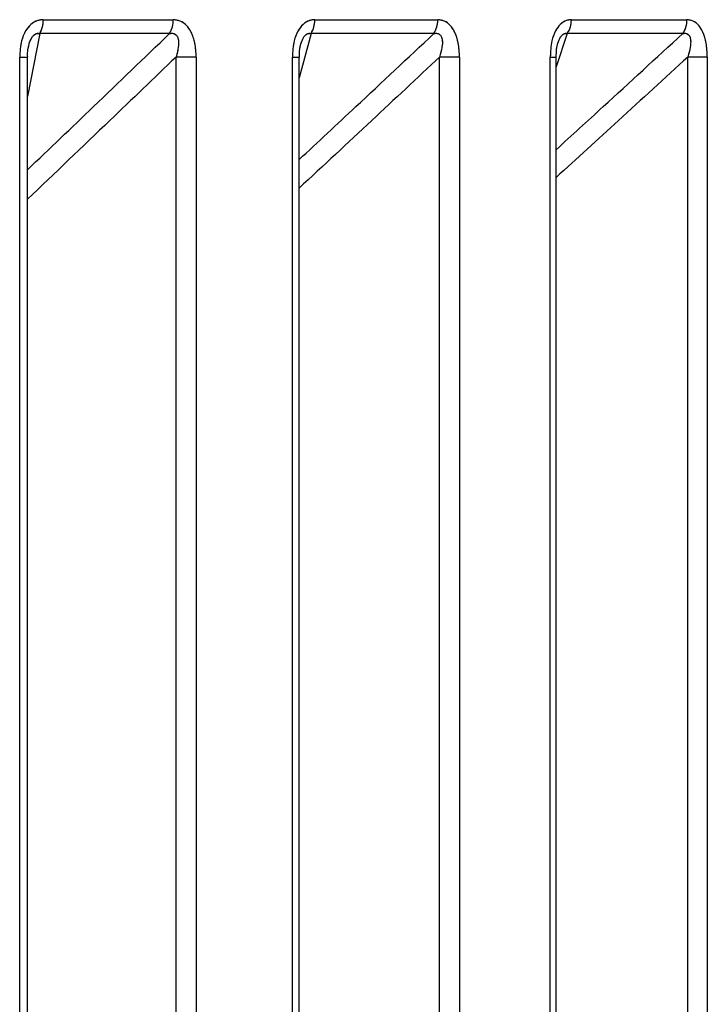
# Model space of a CAD drawing. Header units: inches. Extents: x 0.1 to 16.9, y 0.1 to 10.9.
# Tile 132 of 235: x 6.55008 to 6.55123, y 2.44627 to 2.44792. Entities that reach past the tile are written whole.
import ezdxf

# ---------------------------------------------------------------- set-up
doc = ezdxf.new("R2010")
doc.units = ezdxf.units.IN
doc.header["$MEASUREMENT"] = 0
doc.linetypes.add('PHANTOM', pattern=[0.49999999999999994, 0.25, -0.05, 0.05, -0.05, 0.05, -0.05])

msp = doc.modelspace()

# ---------------------------------------------------------------- linework, layer by layer
at = {"color": 7, "linetype": 'Continuous', "lineweight": 25}
for p, q in [((6.550117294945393, 2.447921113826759), (6.55033459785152, 2.447921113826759)), ((6.550571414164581, 2.447921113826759), (6.550777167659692, 2.447921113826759)), ((6.5510005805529, 2.447921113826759), (6.551193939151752, 2.447921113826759)), ((6.550111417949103, 2.447897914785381), (6.550090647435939, 2.447792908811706)), ((6.550328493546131, 2.447897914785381), (6.550111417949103, 2.447897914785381)), ((6.550565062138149, 2.447897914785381), (6.550545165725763, 2.447823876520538)), ((6.550770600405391, 2.447897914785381), (6.550565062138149, 2.447897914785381)), ((6.550993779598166, 2.447897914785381), (6.55097497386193, 2.447842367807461)), ((6.551186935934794, 2.447897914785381), (6.550993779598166, 2.447897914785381)), ((6.550077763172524, 2.443469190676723), (6.550077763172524, 2.447858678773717)), ((6.550077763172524, 2.447858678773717), (6.550090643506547, 2.447858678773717)), ((6.550090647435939, 2.443469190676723), (6.550090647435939, 2.447858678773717)), ((6.55037302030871, 2.447858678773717), (6.550339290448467, 2.447858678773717)), ((6.550339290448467, 2.443469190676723), (6.550339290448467, 2.447858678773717)), ((6.55037302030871, 2.447858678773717), (6.55037302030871, 2.443469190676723)), ((6.55053391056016, 2.443469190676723), (6.55053391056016, 2.447858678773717)), ((6.55053391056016, 2.447858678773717), (6.550545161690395, 2.447858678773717)), ((6.550545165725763, 2.443469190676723), (6.550545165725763, 2.447858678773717)), ((6.550813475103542, 2.447858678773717), (6.550780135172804, 2.447858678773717)), ((6.550780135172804, 2.443469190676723), (6.550780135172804, 2.447858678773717)), ((6.550813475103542, 2.447858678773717), (6.550813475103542, 2.443469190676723)), ((6.550965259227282, 2.443469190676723), (6.550965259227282, 2.447858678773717)), ((6.550965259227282, 2.447858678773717), (6.550974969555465, 2.447858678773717)), ((6.55097497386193, 2.443469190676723), (6.55097497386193, 2.447858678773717)), ((6.550975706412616, 2.447844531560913), (6.550974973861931, 2.447843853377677)), ((6.551227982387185, 2.447858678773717), (6.551195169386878, 2.447858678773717)), ((6.551195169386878, 2.443469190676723), (6.551195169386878, 2.447858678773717)), ((6.551227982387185, 2.447858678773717), (6.551227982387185, 2.443469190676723))]:
    msp.add_line(p, q, dxfattribs=at)
at = {"color": 7, "linetype": 'PHANTOM', "lineweight": 18}
for p, q in [((6.550117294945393, 2.447921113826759), (6.55033459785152, 2.447921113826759)), ((6.550117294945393, 2.447921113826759), (6.55033459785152, 2.447921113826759)), ((6.550117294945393, 2.447921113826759), (6.55033459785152, 2.447921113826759)), ((6.550571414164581, 2.447921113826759), (6.550777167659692, 2.447921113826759)), ((6.550571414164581, 2.447921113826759), (6.550777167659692, 2.447921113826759)), ((6.550571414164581, 2.447921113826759), (6.550777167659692, 2.447921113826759)), ((6.5510005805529, 2.447921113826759), (6.551193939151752, 2.447921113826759)), ((6.5510005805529, 2.447921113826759), (6.551193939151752, 2.447921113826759)), ((6.5510005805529, 2.447921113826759), (6.551193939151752, 2.447921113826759)), ((6.550111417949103, 2.447897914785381), (6.550090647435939, 2.447792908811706)), ((6.550111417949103, 2.447897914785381), (6.550090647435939, 2.447792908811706)), ((6.550111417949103, 2.447897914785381), (6.550090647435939, 2.447792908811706)), ((6.550328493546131, 2.447897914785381), (6.550111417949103, 2.447897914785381)), ((6.550328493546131, 2.447897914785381), (6.550111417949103, 2.447897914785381)), ((6.550328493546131, 2.447897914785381), (6.550111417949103, 2.447897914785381)), ((6.550565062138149, 2.447897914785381), (6.550545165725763, 2.447823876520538)), ((6.550565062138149, 2.447897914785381), (6.550545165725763, 2.447823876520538)), ((6.550565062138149, 2.447897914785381), (6.550545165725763, 2.447823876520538)), ((6.550770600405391, 2.447897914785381), (6.550565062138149, 2.447897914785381)), ((6.550770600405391, 2.447897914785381), (6.550565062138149, 2.447897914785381)), ((6.550770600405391, 2.447897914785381), (6.550565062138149, 2.447897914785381)), ((6.550993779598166, 2.447897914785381), (6.550974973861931, 2.447842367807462)), ((6.550993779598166, 2.447897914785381), (6.550974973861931, 2.447842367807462)), ((6.550993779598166, 2.447897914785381), (6.550974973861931, 2.447842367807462)), ((6.551186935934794, 2.447897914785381), (6.550993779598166, 2.447897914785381)), ((6.551186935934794, 2.447897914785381), (6.550993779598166, 2.447897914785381)), ((6.551186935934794, 2.447897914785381), (6.550993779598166, 2.447897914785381)), ((6.550077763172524, 2.443469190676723), (6.550077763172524, 2.447858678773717)), ((6.550077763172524, 2.447858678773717), (6.550090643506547, 2.447858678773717)), ((6.550077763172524, 2.443469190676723), (6.550077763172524, 2.447858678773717)), ((6.550077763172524, 2.447858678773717), (6.550090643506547, 2.447858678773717)), ((6.550077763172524, 2.443469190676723), (6.550077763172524, 2.447858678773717)), ((6.550077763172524, 2.447858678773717), (6.550090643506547, 2.447858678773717)), ((6.550090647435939, 2.443469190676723), (6.550090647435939, 2.447858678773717)), ((6.550090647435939, 2.443469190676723), (6.550090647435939, 2.447858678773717)), ((6.550090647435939, 2.443469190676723), (6.550090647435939, 2.447858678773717)), ((6.55037302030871, 2.447858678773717), (6.550339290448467, 2.447858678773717)), ((6.550339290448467, 2.443469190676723), (6.550339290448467, 2.447858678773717)), ((6.55037302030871, 2.447858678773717), (6.550339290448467, 2.447858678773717)), ((6.550339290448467, 2.443469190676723), (6.550339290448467, 2.447858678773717)), ((6.55037302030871, 2.447858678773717), (6.550339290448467, 2.447858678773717)), ((6.550339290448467, 2.443469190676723), (6.550339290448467, 2.447858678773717)), ((6.55037302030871, 2.447858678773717), (6.55037302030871, 2.443469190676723)), ((6.55037302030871, 2.447858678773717), (6.55037302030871, 2.443469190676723)), ((6.55037302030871, 2.447858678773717), (6.55037302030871, 2.443469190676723)), ((6.55053391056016, 2.443469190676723), (6.55053391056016, 2.447858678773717)), ((6.55053391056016, 2.447858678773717), (6.550545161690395, 2.447858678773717)), ((6.55053391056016, 2.443469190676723), (6.55053391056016, 2.447858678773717)), ((6.55053391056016, 2.447858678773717), (6.550545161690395, 2.447858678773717)), ((6.55053391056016, 2.443469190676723), (6.55053391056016, 2.447858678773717)), ((6.55053391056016, 2.447858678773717), (6.550545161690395, 2.447858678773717)), ((6.550545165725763, 2.443469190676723), (6.550545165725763, 2.447858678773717)), ((6.550545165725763, 2.443469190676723), (6.550545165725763, 2.447858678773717)), ((6.550545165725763, 2.443469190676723), (6.550545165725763, 2.447858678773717)), ((6.550813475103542, 2.447858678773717), (6.550780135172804, 2.447858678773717)), ((6.550780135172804, 2.443469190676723), (6.550780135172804, 2.447858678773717)), ((6.550813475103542, 2.447858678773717), (6.550780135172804, 2.447858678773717)), ((6.550780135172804, 2.443469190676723), (6.550780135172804, 2.447858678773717)), ((6.550813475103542, 2.447858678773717), (6.550780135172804, 2.447858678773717)), ((6.550780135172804, 2.443469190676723), (6.550780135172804, 2.447858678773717)), ((6.550813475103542, 2.447858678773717), (6.550813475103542, 2.443469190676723)), ((6.550813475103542, 2.447858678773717), (6.550813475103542, 2.443469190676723)), ((6.550813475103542, 2.447858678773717), (6.550813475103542, 2.443469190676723)), ((6.550965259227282, 2.443469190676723), (6.550965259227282, 2.447858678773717)), ((6.550965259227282, 2.447858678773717), (6.550974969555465, 2.447858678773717)), ((6.550965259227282, 2.443469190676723), (6.550965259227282, 2.447858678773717)), ((6.550965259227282, 2.447858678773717), (6.550974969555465, 2.447858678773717)), ((6.550965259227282, 2.443469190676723), (6.550965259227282, 2.447858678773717)), ((6.550965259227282, 2.447858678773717), (6.550974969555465, 2.447858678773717)), ((6.550974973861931, 2.443469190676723), (6.550974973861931, 2.447858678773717)), ((6.550974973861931, 2.443469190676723), (6.550974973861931, 2.447858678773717)), ((6.550974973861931, 2.443469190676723), (6.550974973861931, 2.447858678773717)), ((6.550975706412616, 2.447844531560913), (6.550974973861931, 2.447843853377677)), ((6.550975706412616, 2.447844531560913), (6.550974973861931, 2.447843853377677)), ((6.550975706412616, 2.447844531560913), (6.550974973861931, 2.447843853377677)), ((6.551227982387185, 2.447858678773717), (6.551195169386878, 2.447858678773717)), ((6.551195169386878, 2.443469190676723), (6.551195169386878, 2.447858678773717)), ((6.551227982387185, 2.447858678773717), (6.551195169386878, 2.447858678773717)), ((6.551195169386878, 2.443469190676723), (6.551195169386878, 2.447858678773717)), ((6.551227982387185, 2.447858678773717), (6.551195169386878, 2.447858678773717)), ((6.551195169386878, 2.443469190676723), (6.551195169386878, 2.447858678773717)), ((6.551227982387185, 2.447858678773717), (6.551227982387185, 2.443469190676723)), ((6.551227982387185, 2.447858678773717), (6.551227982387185, 2.443469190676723)), ((6.551227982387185, 2.447858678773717), (6.551227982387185, 2.443469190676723))]:
    msp.add_line(p, q, dxfattribs=at)
at = {"color": 7, "linetype": 'Continuous', "lineweight": 25}
for centre, radius, start, end in [((6.550072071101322, 2.447920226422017), 4.523254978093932e-05, 330.4445882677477, 1.12414199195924), ((6.550290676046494, 2.44792026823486), 4.392994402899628e-05, 329.4131992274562, 1.102934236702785), ((6.550528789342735, 2.447920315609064), 4.263229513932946e-05, 328.3019568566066, 1.072829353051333), ((6.550735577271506, 2.44792035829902), 4.159725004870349e-05, 327.3474517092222, 1.040716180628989), ((6.550960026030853, 2.447920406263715), 4.056069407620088e-05, 326.3227436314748, 0.999549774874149), ((6.551154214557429, 2.447920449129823), 3.973015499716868e-05, 325.4458465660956, 0.958619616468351)]:
    msp.add_arc(centre, radius, start, end, dxfattribs=at)
at = {"color": 7, "linetype": 'PHANTOM', "lineweight": 18}
for centre, radius, start, end in [((6.550072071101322, 2.447920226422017), 4.523254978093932e-05, 330.4445882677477, 1.12414199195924), ((6.550072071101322, 2.447920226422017), 4.523254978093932e-05, 330.4445882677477, 1.12414199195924), ((6.550072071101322, 2.447920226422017), 4.523254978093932e-05, 330.4445882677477, 1.12414199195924), ((6.550290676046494, 2.44792026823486), 4.392994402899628e-05, 329.4131992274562, 1.102934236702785), ((6.550290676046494, 2.44792026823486), 4.392994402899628e-05, 329.4131992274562, 1.102934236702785), ((6.550290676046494, 2.44792026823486), 4.392994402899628e-05, 329.4131992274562, 1.102934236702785), ((6.550528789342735, 2.447920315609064), 4.263229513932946e-05, 328.3019568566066, 1.072829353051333), ((6.550528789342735, 2.447920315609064), 4.263229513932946e-05, 328.3019568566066, 1.072829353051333), ((6.550528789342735, 2.447920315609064), 4.263229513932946e-05, 328.3019568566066, 1.072829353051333), ((6.550735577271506, 2.44792035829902), 4.159725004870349e-05, 327.3474517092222, 1.040716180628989), ((6.550735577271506, 2.44792035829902), 4.159725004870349e-05, 327.3474517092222, 1.040716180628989), ((6.550735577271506, 2.44792035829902), 4.159725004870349e-05, 327.3474517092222, 1.040716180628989), ((6.550960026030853, 2.447920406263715), 4.056069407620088e-05, 326.3227436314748, 0.999549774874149), ((6.550960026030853, 2.447920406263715), 4.056069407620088e-05, 326.3227436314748, 0.999549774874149), ((6.550960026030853, 2.447920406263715), 4.056069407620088e-05, 326.3227436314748, 0.999549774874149), ((6.551154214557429, 2.447920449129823), 3.973015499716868e-05, 325.4458465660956, 0.958619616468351), ((6.551154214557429, 2.447920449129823), 3.973015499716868e-05, 325.4458465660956, 0.958619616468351), ((6.551154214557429, 2.447920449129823), 3.973015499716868e-05, 325.4458465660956, 0.958619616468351)]:
    msp.add_arc(centre, radius, start, end, dxfattribs=at)
at = {"color": 7, "linetype": 'Continuous', "lineweight": 25}
for points, knots in [([(6.550117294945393, 2.447921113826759), (6.550114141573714, 2.447920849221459), (6.550106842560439, 2.447920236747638), (6.550096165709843, 2.447914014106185), (6.550086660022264, 2.447902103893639), (6.550079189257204, 2.447883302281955), (6.550078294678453, 2.447867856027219), (6.550077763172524, 2.447858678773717)], [0, 0, 0, 0, 0.1336272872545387, 0.3093030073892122, 0.4842287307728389, 0.6935591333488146, 1, 1, 1, 1]), ([(6.55037302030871, 2.447858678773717), (6.550372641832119, 2.447866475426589), (6.550371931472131, 2.447881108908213), (6.550365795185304, 2.447899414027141), (6.550357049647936, 2.447912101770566), (6.550346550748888, 2.447919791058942), (6.550338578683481, 2.447920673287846), (6.55033459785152, 2.447921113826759)], [0, 0, 0, 0, 0.2611752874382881, 0.4901980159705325, 0.6548011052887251, 0.8276257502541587, 0.9999999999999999, 0.9999999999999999, 0.9999999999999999, 0.9999999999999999]), ([(6.550571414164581, 2.447921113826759), (6.550568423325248, 2.447920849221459), (6.550561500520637, 2.447920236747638), (6.550551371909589, 2.447914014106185), (6.550542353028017, 2.447902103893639), (6.550535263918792, 2.447883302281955), (6.550534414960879, 2.44786785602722), (6.55053391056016, 2.447858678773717)], [0, 0, 0, 0, 0.1336272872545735, 0.3093030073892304, 0.4842287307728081, 0.6935591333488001, 1, 1, 1, 1]), ([(6.550813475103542, 2.447858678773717), (6.550813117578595, 2.447866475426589), (6.550812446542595, 2.447881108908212), (6.550806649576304, 2.447899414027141), (6.550798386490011, 2.447912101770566), (6.55078846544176, 2.447919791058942), (6.550780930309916, 2.447920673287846), (6.550777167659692, 2.447921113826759)], [0, 0, 0, 0, 0.2611752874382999, 0.4901980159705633, 0.654801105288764, 0.8276257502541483, 1, 1, 1, 1]), ([(6.5510005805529, 2.447921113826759), (6.550997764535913, 2.447920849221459), (6.550991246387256, 2.447920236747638), (6.550981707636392, 2.447914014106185), (6.550973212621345, 2.447902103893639), (6.550966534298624, 2.447883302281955), (6.550965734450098, 2.44786785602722), (6.550965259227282, 2.447858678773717)], [0, 0, 0, 0, 0.1336272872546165, 0.3093030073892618, 0.4842287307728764, 0.6935591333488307, 1, 1, 1, 1]), ([(6.551227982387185, 2.447858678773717), (6.551227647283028, 2.447866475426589), (6.551227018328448, 2.447881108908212), (6.55122158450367, 2.447899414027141), (6.551213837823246, 2.447912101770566), (6.551204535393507, 2.447919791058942), (6.5511974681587, 2.447920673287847), (6.551193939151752, 2.447921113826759)], [0, 0, 0, 0, 0.2611752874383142, 0.4901980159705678, 0.6548011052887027, 0.8276257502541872, 1, 1, 1, 1]), ([(6.550090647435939, 2.447669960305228), (6.550127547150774, 2.44770521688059), (6.550206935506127, 2.447781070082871), (6.550286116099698, 2.447857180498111), (6.550328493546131, 2.447897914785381)], [0, 0, 0, 0, 0.4648000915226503, 1, 1, 1, 1]), ([(6.550092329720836, 2.447874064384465), (6.550092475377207, 2.447875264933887), (6.550093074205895, 2.4478802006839), (6.550095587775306, 2.44788698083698), (6.5500989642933, 2.447892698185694), (6.5501017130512, 2.447895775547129), (6.550104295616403, 2.44789754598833), (6.550107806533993, 2.447898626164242), (6.550109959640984, 2.447898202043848), (6.550111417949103, 2.447897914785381)], [0, 0, 0, 0, 0.09814208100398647, 0.4034859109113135, 0.5459827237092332, 0.6223781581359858, 0.747763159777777, 0.8291589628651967, 1, 1, 1, 1]), ([(6.550328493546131, 2.447897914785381), (6.550330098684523, 2.447898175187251), (6.55033253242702, 2.447898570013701), (6.550336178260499, 2.447897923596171), (6.550338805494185, 2.447896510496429), (6.550341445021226, 2.447893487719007), (6.550342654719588, 2.4478903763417), (6.550343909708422, 2.44788403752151), (6.550343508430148, 2.447873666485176), (6.550340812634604, 2.447864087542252), (6.550339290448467, 2.447858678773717)], [0, 0, 0, 0, 0.1013553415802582, 0.1536769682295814, 0.2421980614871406, 0.2966866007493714, 0.4155632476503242, 0.4450262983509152, 0.6866330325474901, 1, 1, 1, 1]), ([(6.550545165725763, 2.447687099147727), (6.550576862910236, 2.447716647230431), (6.550652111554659, 2.447786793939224), (6.5507271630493, 2.44785717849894), (6.550770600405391, 2.447897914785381)], [0, 0, 0, 0, 0.4212326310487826, 1, 1, 1, 1]), ([(6.550547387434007, 2.447878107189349), (6.550548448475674, 2.4478817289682), (6.550550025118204, 2.447887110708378), (6.550553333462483, 2.447892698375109), (6.550555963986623, 2.447895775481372), (6.550558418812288, 2.447897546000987), (6.550561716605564, 2.4478986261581), (6.550563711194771, 2.447898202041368), (6.550565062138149, 2.447897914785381)], [0, 0, 0, 0, 0.3295745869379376, 0.4897275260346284, 0.575588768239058, 0.7165096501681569, 0.8079908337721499, 0.9999999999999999, 0.9999999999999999, 0.9999999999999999, 0.9999999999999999]), ([(6.550770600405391, 2.447897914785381), (6.550772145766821, 2.447898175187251), (6.550774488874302, 2.447898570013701), (6.550777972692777, 2.44789792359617), (6.550780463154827, 2.447896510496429), (6.550782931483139, 2.447893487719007), (6.550784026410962, 2.4478903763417), (6.550785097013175, 2.44788403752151), (6.550784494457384, 2.447873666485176), (6.550781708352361, 2.447864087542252), (6.550780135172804, 2.447858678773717)], [0, 0, 0, 0, 0.1013553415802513, 0.1536769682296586, 0.2421980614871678, 0.2966866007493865, 0.4155632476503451, 0.4450262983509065, 0.6866330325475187, 1, 1, 1, 1]), ([(6.55097497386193, 2.447703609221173), (6.551001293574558, 2.447727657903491), (6.551072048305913, 2.447792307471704), (6.551142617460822, 2.447857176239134), (6.551186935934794, 2.447897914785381)], [0, 0, 0, 0, 0.3719851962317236, 1, 1, 1, 1]), ([(6.55097862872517, 2.447882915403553), (6.550979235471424, 2.447884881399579), (6.550980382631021, 2.447888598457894), (6.550982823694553, 2.447892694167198), (6.550985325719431, 2.447895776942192), (6.550987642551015, 2.447897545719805), (6.550990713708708, 2.447898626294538), (6.550992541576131, 2.447898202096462), (6.550993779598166, 2.447897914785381)], [0, 0, 0, 0, 0.2114834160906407, 0.3998462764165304, 0.5008314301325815, 0.6665746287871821, 0.7741696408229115, 1, 1, 1, 1]), ([(6.551186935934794, 2.447897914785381), (6.551188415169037, 2.447898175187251), (6.551190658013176, 2.447898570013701), (6.551193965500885, 2.447897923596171), (6.55119630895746, 2.447896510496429), (6.551198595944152, 2.447893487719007), (6.551199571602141, 2.4478903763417), (6.551200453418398, 2.447884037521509), (6.551199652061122, 2.447873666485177), (6.551196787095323, 2.447864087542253), (6.551195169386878, 2.447858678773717)], [0, 0, 0, 0, 0.1013553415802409, 0.1536769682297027, 0.242198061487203, 0.2966866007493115, 0.4155632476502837, 0.4450262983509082, 0.6866330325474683, 0.9999999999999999, 0.9999999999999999, 0.9999999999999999, 0.9999999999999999]), ([(6.550545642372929, 2.447858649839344), (6.55054552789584, 2.447863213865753), (6.550545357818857, 2.447869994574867), (6.55054699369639, 2.447876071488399), (6.550547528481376, 2.447878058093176)], [0, 0, 0, 0, 0.6730898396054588, 0.9999999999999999, 0.9999999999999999, 0.9999999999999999, 0.9999999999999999]), ([(6.550975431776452, 2.447858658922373), (6.550975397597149, 2.447863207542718), (6.550975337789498, 2.447871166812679), (6.55097710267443, 2.447879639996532), (6.550978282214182, 2.447882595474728), (6.550978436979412, 2.447882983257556)], [0, 0, 0, 0, 0.5367509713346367, 0.9392179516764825, 1, 1, 1, 1]), ([(6.550091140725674, 2.447858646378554), (6.550090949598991, 2.447863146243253), (6.550090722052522, 2.447868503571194), (6.550091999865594, 2.447873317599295), (6.55009220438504, 2.447874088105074)], [0, 0, 0, 0, 0.8399457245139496, 1, 1, 1, 1]), ([(6.550339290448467, 2.447858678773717), (6.550302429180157, 2.447823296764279), (6.550219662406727, 2.44774385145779), (6.550136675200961, 2.447664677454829), (6.550090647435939, 2.44762076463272)], [0, 0, 0, 0, 0.4453631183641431, 1, 1, 1, 1]), ([(6.550780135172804, 2.447858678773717), (6.550742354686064, 2.447823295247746), (6.550664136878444, 2.447750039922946), (6.55058571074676, 2.447677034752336), (6.550545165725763, 2.447639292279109)], [0, 0, 0, 0, 0.4830164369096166, 1, 1, 1, 1]), ([(6.551195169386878, 2.447858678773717), (6.551156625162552, 2.447823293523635), (6.551083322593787, 2.447755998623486), (6.551009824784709, 2.447688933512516), (6.55097497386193, 2.447657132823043)], [0, 0, 0, 0, 0.5258236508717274, 1, 1, 1, 1])]:
    msp.add_open_spline(points, degree=3, knots=knots, dxfattribs=at)
at = {"color": 7, "linetype": 'PHANTOM', "lineweight": 18}
for points, knots in [([(6.550117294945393, 2.447921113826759), (6.550114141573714, 2.447920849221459), (6.550106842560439, 2.447920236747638), (6.550096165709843, 2.447914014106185), (6.550086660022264, 2.447902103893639), (6.550079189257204, 2.447883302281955), (6.550078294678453, 2.44786785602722), (6.550077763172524, 2.447858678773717)], [0, 0, 0, 0, 0.1336272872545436, 0.30930300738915, 0.4842287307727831, 0.6935591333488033, 1, 1, 1, 1]), ([(6.550117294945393, 2.447921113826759), (6.550114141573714, 2.447920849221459), (6.550106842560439, 2.447920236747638), (6.550096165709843, 2.447914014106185), (6.550086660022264, 2.447902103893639), (6.550079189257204, 2.447883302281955), (6.550078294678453, 2.44786785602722), (6.550077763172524, 2.447858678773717)], [0, 0, 0, 0, 0.1336272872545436, 0.30930300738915, 0.4842287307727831, 0.6935591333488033, 1, 1, 1, 1]), ([(6.550117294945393, 2.447921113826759), (6.550114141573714, 2.447920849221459), (6.550106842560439, 2.447920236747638), (6.550096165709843, 2.447914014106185), (6.550086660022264, 2.447902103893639), (6.550079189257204, 2.447883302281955), (6.550078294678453, 2.44786785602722), (6.550077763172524, 2.447858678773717)], [0, 0, 0, 0, 0.1336272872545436, 0.30930300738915, 0.4842287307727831, 0.6935591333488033, 1, 1, 1, 1]), ([(6.55037302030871, 2.447858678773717), (6.550372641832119, 2.447866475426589), (6.550371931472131, 2.447881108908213), (6.550365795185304, 2.447899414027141), (6.550357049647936, 2.447912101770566), (6.550346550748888, 2.447919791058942), (6.550338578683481, 2.447920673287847), (6.55033459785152, 2.447921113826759)], [0, 0, 0, 0, 0.2611752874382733, 0.4901980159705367, 0.654801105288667, 0.8276257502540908, 1, 1, 1, 1]), ([(6.55037302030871, 2.447858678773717), (6.550372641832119, 2.447866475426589), (6.550371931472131, 2.447881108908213), (6.550365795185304, 2.447899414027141), (6.550357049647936, 2.447912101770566), (6.550346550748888, 2.447919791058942), (6.550338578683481, 2.447920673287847), (6.55033459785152, 2.447921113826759)], [0, 0, 0, 0, 0.2611752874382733, 0.4901980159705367, 0.654801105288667, 0.8276257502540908, 1, 1, 1, 1]), ([(6.55037302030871, 2.447858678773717), (6.550372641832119, 2.447866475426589), (6.550371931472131, 2.447881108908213), (6.550365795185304, 2.447899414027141), (6.550357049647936, 2.447912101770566), (6.550346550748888, 2.447919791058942), (6.550338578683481, 2.447920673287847), (6.55033459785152, 2.447921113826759)], [0, 0, 0, 0, 0.2611752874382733, 0.4901980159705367, 0.654801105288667, 0.8276257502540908, 1, 1, 1, 1]), ([(6.550571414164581, 2.447921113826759), (6.550568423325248, 2.447920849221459), (6.550561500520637, 2.447920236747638), (6.550551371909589, 2.447914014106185), (6.550542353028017, 2.447902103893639), (6.550535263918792, 2.447883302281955), (6.550534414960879, 2.447867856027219), (6.55053391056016, 2.447858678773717)], [0, 0, 0, 0, 0.1336272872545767, 0.3093030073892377, 0.4842287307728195, 0.6935591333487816, 1, 1, 1, 1]), ([(6.550571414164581, 2.447921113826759), (6.550568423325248, 2.447920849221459), (6.550561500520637, 2.447920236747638), (6.550551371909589, 2.447914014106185), (6.550542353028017, 2.447902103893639), (6.550535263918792, 2.447883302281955), (6.550534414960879, 2.447867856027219), (6.55053391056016, 2.447858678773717)], [0, 0, 0, 0, 0.1336272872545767, 0.3093030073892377, 0.4842287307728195, 0.6935591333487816, 1, 1, 1, 1]), ([(6.550571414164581, 2.447921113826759), (6.550568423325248, 2.447920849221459), (6.550561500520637, 2.447920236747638), (6.550551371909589, 2.447914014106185), (6.550542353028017, 2.447902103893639), (6.550535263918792, 2.447883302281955), (6.550534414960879, 2.447867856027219), (6.55053391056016, 2.447858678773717)], [0, 0, 0, 0, 0.1336272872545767, 0.3093030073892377, 0.4842287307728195, 0.6935591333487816, 1, 1, 1, 1]), ([(6.550813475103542, 2.447858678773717), (6.550813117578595, 2.44786647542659), (6.550812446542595, 2.447881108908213), (6.550806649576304, 2.447899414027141), (6.550798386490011, 2.447912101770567), (6.55078846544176, 2.447919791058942), (6.550780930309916, 2.447920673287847), (6.550777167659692, 2.447921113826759)], [0, 0, 0, 0, 0.2611752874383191, 0.4901980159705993, 0.6548011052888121, 0.8276257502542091, 1, 1, 1, 1]), ([(6.550813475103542, 2.447858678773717), (6.550813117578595, 2.44786647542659), (6.550812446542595, 2.447881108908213), (6.550806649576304, 2.447899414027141), (6.550798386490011, 2.447912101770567), (6.55078846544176, 2.447919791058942), (6.550780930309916, 2.447920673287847), (6.550777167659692, 2.447921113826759)], [0, 0, 0, 0, 0.2611752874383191, 0.4901980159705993, 0.6548011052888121, 0.8276257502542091, 1, 1, 1, 1]), ([(6.550813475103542, 2.447858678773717), (6.550813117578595, 2.44786647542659), (6.550812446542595, 2.447881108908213), (6.550806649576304, 2.447899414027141), (6.550798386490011, 2.447912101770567), (6.55078846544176, 2.447919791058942), (6.550780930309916, 2.447920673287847), (6.550777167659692, 2.447921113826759)], [0, 0, 0, 0, 0.2611752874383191, 0.4901980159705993, 0.6548011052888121, 0.8276257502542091, 1, 1, 1, 1]), ([(6.5510005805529, 2.447921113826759), (6.550997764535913, 2.447920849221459), (6.550991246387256, 2.447920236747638), (6.550981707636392, 2.447914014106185), (6.550973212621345, 2.447902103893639), (6.550966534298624, 2.447883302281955), (6.550965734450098, 2.44786785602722), (6.550965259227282, 2.447858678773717)], [0, 0, 0, 0, 0.13362728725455, 0.309303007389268, 0.4842287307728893, 0.6935591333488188, 1, 1, 1, 1]), ([(6.5510005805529, 2.447921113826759), (6.550997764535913, 2.447920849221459), (6.550991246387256, 2.447920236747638), (6.550981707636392, 2.447914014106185), (6.550973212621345, 2.447902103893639), (6.550966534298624, 2.447883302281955), (6.550965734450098, 2.44786785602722), (6.550965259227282, 2.447858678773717)], [0, 0, 0, 0, 0.13362728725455, 0.309303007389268, 0.4842287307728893, 0.6935591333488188, 1, 1, 1, 1]), ([(6.5510005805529, 2.447921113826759), (6.550997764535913, 2.447920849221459), (6.550991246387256, 2.447920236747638), (6.550981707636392, 2.447914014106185), (6.550973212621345, 2.447902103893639), (6.550966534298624, 2.447883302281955), (6.550965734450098, 2.44786785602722), (6.550965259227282, 2.447858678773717)], [0, 0, 0, 0, 0.13362728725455, 0.309303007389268, 0.4842287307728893, 0.6935591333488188, 1, 1, 1, 1]), ([(6.551227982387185, 2.447858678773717), (6.551227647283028, 2.447866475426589), (6.551227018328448, 2.447881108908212), (6.55122158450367, 2.447899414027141), (6.551213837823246, 2.447912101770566), (6.551204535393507, 2.447919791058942), (6.5511974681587, 2.447920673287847), (6.551193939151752, 2.447921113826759)], [0, 0, 0, 0, 0.2611752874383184, 0.4901980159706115, 0.6548011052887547, 0.8276257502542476, 1, 1, 1, 1]), ([(6.551227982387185, 2.447858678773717), (6.551227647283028, 2.447866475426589), (6.551227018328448, 2.447881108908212), (6.55122158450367, 2.447899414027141), (6.551213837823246, 2.447912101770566), (6.551204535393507, 2.447919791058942), (6.5511974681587, 2.447920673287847), (6.551193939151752, 2.447921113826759)], [0, 0, 0, 0, 0.2611752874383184, 0.4901980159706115, 0.6548011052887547, 0.8276257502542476, 1, 1, 1, 1]), ([(6.551227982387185, 2.447858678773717), (6.551227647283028, 2.447866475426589), (6.551227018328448, 2.447881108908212), (6.55122158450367, 2.447899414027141), (6.551213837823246, 2.447912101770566), (6.551204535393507, 2.447919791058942), (6.5511974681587, 2.447920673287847), (6.551193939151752, 2.447921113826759)], [0, 0, 0, 0, 0.2611752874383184, 0.4901980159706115, 0.6548011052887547, 0.8276257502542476, 1, 1, 1, 1]), ([(6.550090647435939, 2.447669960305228), (6.550127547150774, 2.44770521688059), (6.550206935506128, 2.447781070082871), (6.550286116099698, 2.447857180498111), (6.550328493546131, 2.447897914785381)], [0, 0, 0, 0, 0.4648000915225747, 1, 1, 1, 1]), ([(6.550090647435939, 2.447669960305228), (6.550127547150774, 2.44770521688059), (6.550206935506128, 2.447781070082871), (6.550286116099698, 2.447857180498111), (6.550328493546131, 2.447897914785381)], [0, 0, 0, 0, 0.4648000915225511, 1, 1, 1, 1]), ([(6.550090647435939, 2.447669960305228), (6.550127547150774, 2.44770521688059), (6.550206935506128, 2.447781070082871), (6.550286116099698, 2.447857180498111), (6.550328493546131, 2.447897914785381)], [0, 0, 0, 0, 0.4648000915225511, 1, 1, 1, 1]), ([(6.550092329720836, 2.447874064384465), (6.550092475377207, 2.447875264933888), (6.550093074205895, 2.4478802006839), (6.550095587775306, 2.44788698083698), (6.5500989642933, 2.447892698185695), (6.5501017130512, 2.447895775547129), (6.550104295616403, 2.44789754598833), (6.550107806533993, 2.447898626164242), (6.550109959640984, 2.447898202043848), (6.550111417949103, 2.447897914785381)], [0, 0, 0, 0, 0.09814208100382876, 0.4034859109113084, 0.5459827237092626, 0.6223781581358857, 0.747763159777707, 0.8291589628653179, 1, 1, 1, 1]), ([(6.550092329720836, 2.447874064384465), (6.550092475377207, 2.447875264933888), (6.550093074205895, 2.4478802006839), (6.550095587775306, 2.44788698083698), (6.5500989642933, 2.447892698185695), (6.5501017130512, 2.447895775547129), (6.550104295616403, 2.44789754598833), (6.550107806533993, 2.447898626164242), (6.550109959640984, 2.447898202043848), (6.550111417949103, 2.447897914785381)], [0, 0, 0, 0, 0.09814208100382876, 0.4034859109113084, 0.5459827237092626, 0.6223781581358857, 0.747763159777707, 0.8291589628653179, 1, 1, 1, 1]), ([(6.550092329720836, 2.447874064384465), (6.550092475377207, 2.447875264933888), (6.550093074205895, 2.4478802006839), (6.550095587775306, 2.44788698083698), (6.5500989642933, 2.447892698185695), (6.5501017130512, 2.447895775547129), (6.550104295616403, 2.44789754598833), (6.550107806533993, 2.447898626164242), (6.550109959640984, 2.447898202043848), (6.550111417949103, 2.447897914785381)], [0, 0, 0, 0, 0.09814208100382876, 0.4034859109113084, 0.5459827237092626, 0.6223781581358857, 0.747763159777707, 0.8291589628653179, 1, 1, 1, 1]), ([(6.550328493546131, 2.447897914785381), (6.550330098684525, 2.44789817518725), (6.55033253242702, 2.447898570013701), (6.550336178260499, 2.44789792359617), (6.550338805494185, 2.447896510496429), (6.550341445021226, 2.447893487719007), (6.550342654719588, 2.4478903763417), (6.550343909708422, 2.44788403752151), (6.550343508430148, 2.447873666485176), (6.550340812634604, 2.447864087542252), (6.550339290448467, 2.447858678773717)], [0, 0, 0, 0, 0.1013553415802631, 0.1536769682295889, 0.2421980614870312, 0.2966866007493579, 0.4155632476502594, 0.4450262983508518, 0.6866330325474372, 1, 1, 1, 1]), ([(6.550328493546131, 2.447897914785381), (6.550330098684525, 2.44789817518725), (6.55033253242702, 2.447898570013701), (6.550336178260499, 2.44789792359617), (6.550338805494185, 2.447896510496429), (6.550341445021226, 2.447893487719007), (6.550342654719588, 2.4478903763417), (6.550343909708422, 2.44788403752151), (6.550343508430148, 2.447873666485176), (6.550340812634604, 2.447864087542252), (6.550339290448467, 2.447858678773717)], [0, 0, 0, 0, 0.1013553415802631, 0.1536769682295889, 0.2421980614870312, 0.2966866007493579, 0.4155632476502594, 0.4450262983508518, 0.6866330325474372, 1, 1, 1, 1]), ([(6.550328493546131, 2.447897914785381), (6.550330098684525, 2.44789817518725), (6.55033253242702, 2.447898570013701), (6.550336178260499, 2.44789792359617), (6.550338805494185, 2.447896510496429), (6.550341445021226, 2.447893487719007), (6.550342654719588, 2.4478903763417), (6.550343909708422, 2.44788403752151), (6.550343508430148, 2.447873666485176), (6.550340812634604, 2.447864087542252), (6.550339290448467, 2.447858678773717)], [0, 0, 0, 0, 0.1013553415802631, 0.1536769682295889, 0.2421980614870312, 0.2966866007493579, 0.4155632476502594, 0.4450262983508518, 0.6866330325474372, 1, 1, 1, 1]), ([(6.550545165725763, 2.447687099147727), (6.550576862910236, 2.447716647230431), (6.550652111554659, 2.447786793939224), (6.5507271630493, 2.44785717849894), (6.550770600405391, 2.447897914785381)], [0, 0, 0, 0, 0.4212326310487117, 1, 1, 1, 1]), ([(6.550545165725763, 2.447687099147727), (6.550576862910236, 2.447716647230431), (6.550652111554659, 2.447786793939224), (6.5507271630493, 2.44785717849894), (6.550770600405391, 2.447897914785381)], [0, 0, 0, 0, 0.4212326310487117, 1, 1, 1, 1]), ([(6.550545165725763, 2.447687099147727), (6.550576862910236, 2.447716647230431), (6.550652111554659, 2.447786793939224), (6.5507271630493, 2.44785717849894), (6.550770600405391, 2.447897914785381)], [0, 0, 0, 0, 0.4212326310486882, 1, 1, 1, 1]), ([(6.550547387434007, 2.447878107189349), (6.550548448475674, 2.447881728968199), (6.550550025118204, 2.447887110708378), (6.550553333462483, 2.447892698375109), (6.550555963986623, 2.447895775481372), (6.550558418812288, 2.447897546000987), (6.550561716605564, 2.4478986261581), (6.550563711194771, 2.447898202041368), (6.550565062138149, 2.447897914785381)], [0, 0, 0, 0, 0.3295745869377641, 0.4897275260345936, 0.5755887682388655, 0.7165096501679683, 0.8079908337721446, 1, 1, 1, 1]), ([(6.550547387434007, 2.447878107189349), (6.550548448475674, 2.447881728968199), (6.550550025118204, 2.447887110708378), (6.550553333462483, 2.447892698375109), (6.550555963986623, 2.447895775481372), (6.550558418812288, 2.447897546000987), (6.550561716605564, 2.4478986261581), (6.550563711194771, 2.447898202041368), (6.550565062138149, 2.447897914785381)], [0, 0, 0, 0, 0.3295745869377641, 0.4897275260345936, 0.5755887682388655, 0.7165096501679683, 0.8079908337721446, 1, 1, 1, 1]), ([(6.550547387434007, 2.447878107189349), (6.550548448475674, 2.4478817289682), (6.550550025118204, 2.447887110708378), (6.550553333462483, 2.447892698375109), (6.550555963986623, 2.447895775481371), (6.550558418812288, 2.447897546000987), (6.550561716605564, 2.4478986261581), (6.550563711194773, 2.447898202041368), (6.550565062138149, 2.447897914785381)], [0, 0, 0, 0, 0.3295745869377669, 0.4897275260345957, 0.5755887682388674, 0.7165096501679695, 0.8079908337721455, 1, 1, 1, 1]), ([(6.550770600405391, 2.447897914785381), (6.550772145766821, 2.447898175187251), (6.550774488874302, 2.447898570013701), (6.550777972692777, 2.44789792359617), (6.550780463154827, 2.447896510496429), (6.550782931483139, 2.447893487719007), (6.550784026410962, 2.4478903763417), (6.550785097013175, 2.44788403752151), (6.550784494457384, 2.447873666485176), (6.550781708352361, 2.447864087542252), (6.550780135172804, 2.447858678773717)], [0, 0, 0, 0, 0.101355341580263, 0.1536769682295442, 0.2421980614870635, 0.2966866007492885, 0.4155632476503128, 0.4450262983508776, 0.6866330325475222, 1, 1, 1, 1]), ([(6.550770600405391, 2.447897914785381), (6.550772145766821, 2.447898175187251), (6.550774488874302, 2.447898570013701), (6.550777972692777, 2.44789792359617), (6.550780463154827, 2.447896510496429), (6.550782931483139, 2.447893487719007), (6.550784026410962, 2.4478903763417), (6.550785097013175, 2.44788403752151), (6.550784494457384, 2.447873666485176), (6.550781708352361, 2.447864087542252), (6.550780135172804, 2.447858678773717)], [0, 0, 0, 0, 0.101355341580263, 0.1536769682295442, 0.2421980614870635, 0.2966866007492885, 0.4155632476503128, 0.4450262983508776, 0.6866330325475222, 1, 1, 1, 1]), ([(6.550770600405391, 2.447897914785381), (6.550772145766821, 2.447898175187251), (6.550774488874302, 2.447898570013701), (6.550777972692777, 2.44789792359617), (6.550780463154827, 2.447896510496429), (6.550782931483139, 2.447893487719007), (6.550784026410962, 2.4478903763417), (6.550785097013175, 2.44788403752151), (6.550784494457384, 2.447873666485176), (6.550781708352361, 2.447864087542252), (6.550780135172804, 2.447858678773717)], [0, 0, 0, 0, 0.101355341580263, 0.1536769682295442, 0.2421980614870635, 0.2966866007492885, 0.4155632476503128, 0.4450262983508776, 0.6866330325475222, 1, 1, 1, 1]), ([(6.550974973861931, 2.447703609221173), (6.551001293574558, 2.447727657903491), (6.551072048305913, 2.447792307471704), (6.551142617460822, 2.447857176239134), (6.551186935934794, 2.447897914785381)], [0, 0, 0, 0, 0.371985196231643, 1, 1, 1, 1]), ([(6.550974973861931, 2.447703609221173), (6.551001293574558, 2.447727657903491), (6.551072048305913, 2.447792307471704), (6.551142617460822, 2.447857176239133), (6.551186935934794, 2.447897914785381)], [0, 0, 0, 0, 0.3719851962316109, 1, 1, 1, 1]), ([(6.550974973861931, 2.447703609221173), (6.551001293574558, 2.447727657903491), (6.551072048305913, 2.447792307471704), (6.551142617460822, 2.447857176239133), (6.551186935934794, 2.447897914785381)], [0, 0, 0, 0, 0.3719851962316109, 1, 1, 1, 1]), ([(6.55097862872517, 2.447882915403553), (6.550979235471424, 2.447884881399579), (6.550980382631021, 2.447888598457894), (6.550982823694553, 2.447892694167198), (6.550985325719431, 2.447895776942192), (6.550987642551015, 2.447897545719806), (6.550990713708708, 2.447898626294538), (6.550992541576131, 2.447898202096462), (6.550993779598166, 2.447897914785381)], [0, 0, 0, 0, 0.2114834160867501, 0.3998462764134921, 0.5008314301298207, 0.666574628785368, 0.7741696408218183, 1, 1, 1, 1]), ([(6.55097862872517, 2.447882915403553), (6.550979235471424, 2.447884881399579), (6.550980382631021, 2.447888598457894), (6.550982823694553, 2.447892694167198), (6.550985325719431, 2.447895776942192), (6.550987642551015, 2.447897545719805), (6.550990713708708, 2.447898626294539), (6.550992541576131, 2.447898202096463), (6.550993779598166, 2.447897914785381)], [0, 0, 0, 0, 0.2114834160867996, 0.3998462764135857, 0.5008314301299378, 0.6665746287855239, 0.7741696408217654, 0.9999999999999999, 0.9999999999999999, 0.9999999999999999, 0.9999999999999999]), ([(6.55097862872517, 2.447882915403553), (6.550979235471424, 2.447884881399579), (6.550980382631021, 2.447888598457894), (6.550982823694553, 2.447892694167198), (6.550985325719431, 2.447895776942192), (6.550987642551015, 2.447897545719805), (6.550990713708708, 2.447898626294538), (6.550992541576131, 2.447898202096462), (6.550993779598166, 2.447897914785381)], [0, 0, 0, 0, 0.2114834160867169, 0.3998462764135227, 0.5008314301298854, 0.666574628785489, 0.7741696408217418, 1, 1, 1, 1]), ([(6.551186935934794, 2.447897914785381), (6.551188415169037, 2.44789817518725), (6.551190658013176, 2.447898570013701), (6.551193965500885, 2.447897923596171), (6.55119630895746, 2.447896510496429), (6.551198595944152, 2.447893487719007), (6.551199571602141, 2.4478903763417), (6.551200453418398, 2.44788403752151), (6.551199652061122, 2.447873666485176), (6.551196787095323, 2.447864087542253), (6.551195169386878, 2.447858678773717)], [0, 0, 0, 0, 0.1013553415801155, 0.1536769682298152, 0.2421980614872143, 0.2966866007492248, 0.4155632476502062, 0.4450262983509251, 0.6866330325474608, 1, 1, 1, 1]), ([(6.551186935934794, 2.447897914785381), (6.551188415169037, 2.44789817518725), (6.551190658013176, 2.447898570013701), (6.551193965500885, 2.447897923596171), (6.55119630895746, 2.447896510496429), (6.551198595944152, 2.447893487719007), (6.551199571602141, 2.4478903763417), (6.551200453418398, 2.44788403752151), (6.551199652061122, 2.447873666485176), (6.551196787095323, 2.447864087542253), (6.551195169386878, 2.447858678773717)], [0, 0, 0, 0, 0.1013553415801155, 0.1536769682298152, 0.2421980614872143, 0.2966866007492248, 0.4155632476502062, 0.4450262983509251, 0.6866330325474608, 1, 1, 1, 1]), ([(6.551186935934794, 2.447897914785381), (6.551188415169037, 2.44789817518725), (6.551190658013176, 2.447898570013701), (6.551193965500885, 2.447897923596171), (6.55119630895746, 2.447896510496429), (6.551198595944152, 2.447893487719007), (6.551199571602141, 2.4478903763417), (6.551200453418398, 2.44788403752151), (6.551199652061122, 2.447873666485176), (6.551196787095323, 2.447864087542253), (6.551195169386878, 2.447858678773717)], [0, 0, 0, 0, 0.1013553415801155, 0.1536769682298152, 0.2421980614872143, 0.2966866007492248, 0.4155632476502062, 0.4450262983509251, 0.6866330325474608, 1, 1, 1, 1]), ([(6.550545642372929, 2.447858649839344), (6.55054552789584, 2.447863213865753), (6.550545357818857, 2.447869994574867), (6.55054699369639, 2.447876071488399), (6.550547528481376, 2.447878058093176)], [0, 0, 0, 0, 0.6730898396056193, 1, 1, 1, 1]), ([(6.550545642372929, 2.447858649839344), (6.55054552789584, 2.447863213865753), (6.550545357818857, 2.447869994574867), (6.55054699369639, 2.447876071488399), (6.550547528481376, 2.447878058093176)], [0, 0, 0, 0, 0.6730898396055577, 0.9999999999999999, 0.9999999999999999, 0.9999999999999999, 0.9999999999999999]), ([(6.550545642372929, 2.447858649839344), (6.55054552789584, 2.447863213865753), (6.550545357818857, 2.447869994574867), (6.55054699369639, 2.447876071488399), (6.550547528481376, 2.447878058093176)], [0, 0, 0, 0, 0.6730898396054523, 1, 1, 1, 1]), ([(6.550975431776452, 2.447858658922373), (6.550975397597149, 2.447863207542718), (6.550975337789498, 2.447871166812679), (6.55097710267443, 2.447879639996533), (6.550978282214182, 2.447882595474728), (6.550978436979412, 2.447882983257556)], [0, 0, 0, 0, 0.5367509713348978, 0.9392179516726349, 0.9999999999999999, 0.9999999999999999, 0.9999999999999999, 0.9999999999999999]), ([(6.550975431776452, 2.447858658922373), (6.550975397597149, 2.447863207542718), (6.550975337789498, 2.447871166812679), (6.55097710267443, 2.447879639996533), (6.550978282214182, 2.447882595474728), (6.550978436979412, 2.447882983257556)], [0, 0, 0, 0, 0.5367509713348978, 0.9392179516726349, 0.9999999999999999, 0.9999999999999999, 0.9999999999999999, 0.9999999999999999]), ([(6.550975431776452, 2.447858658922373), (6.550975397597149, 2.447863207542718), (6.550975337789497, 2.447871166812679), (6.55097710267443, 2.447879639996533), (6.550978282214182, 2.447882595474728), (6.550978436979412, 2.447882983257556)], [0, 0, 0, 0, 0.5367509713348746, 0.9392179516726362, 1, 1, 1, 1]), ([(6.550091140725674, 2.447858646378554), (6.550090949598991, 2.447863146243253), (6.550090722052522, 2.447868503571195), (6.550091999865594, 2.447873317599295), (6.55009220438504, 2.447874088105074)], [0, 0, 0, 0, 0.8399457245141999, 1, 1, 1, 1]), ([(6.550091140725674, 2.447858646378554), (6.550090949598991, 2.447863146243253), (6.550090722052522, 2.447868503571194), (6.550091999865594, 2.447873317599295), (6.55009220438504, 2.447874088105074)], [0, 0, 0, 0, 0.8399457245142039, 1, 1, 1, 1]), ([(6.550091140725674, 2.447858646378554), (6.550090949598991, 2.447863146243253), (6.550090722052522, 2.447868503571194), (6.550091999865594, 2.447873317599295), (6.55009220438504, 2.447874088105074)], [0, 0, 0, 0, 0.8399457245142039, 1, 1, 1, 1]), ([(6.550339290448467, 2.447858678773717), (6.550302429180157, 2.447823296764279), (6.550219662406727, 2.44774385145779), (6.550136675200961, 2.447664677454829), (6.550090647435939, 2.44762076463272)], [0, 0, 0, 0, 0.445363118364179, 0.9999999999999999, 0.9999999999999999, 0.9999999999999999, 0.9999999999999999]), ([(6.550339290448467, 2.447858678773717), (6.550302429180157, 2.447823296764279), (6.550219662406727, 2.44774385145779), (6.550136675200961, 2.447664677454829), (6.550090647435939, 2.44762076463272)], [0, 0, 0, 0, 0.4453631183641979, 1, 1, 1, 1]), ([(6.550339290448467, 2.447858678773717), (6.550302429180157, 2.447823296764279), (6.550219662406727, 2.44774385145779), (6.550136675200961, 2.447664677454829), (6.550090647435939, 2.44762076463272)], [0, 0, 0, 0, 0.4453631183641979, 1, 1, 1, 1]), ([(6.550780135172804, 2.447858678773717), (6.550742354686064, 2.447823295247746), (6.550664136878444, 2.447750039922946), (6.55058571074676, 2.447677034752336), (6.550545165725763, 2.447639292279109)], [0, 0, 0, 0, 0.4830164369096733, 1, 1, 1, 1]), ([(6.550780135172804, 2.447858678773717), (6.550742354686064, 2.447823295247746), (6.550664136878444, 2.447750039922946), (6.55058571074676, 2.447677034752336), (6.550545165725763, 2.447639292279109)], [0, 0, 0, 0, 0.4830164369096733, 1, 1, 1, 1]), ([(6.550780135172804, 2.447858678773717), (6.550742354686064, 2.447823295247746), (6.550664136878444, 2.447750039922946), (6.55058571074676, 2.447677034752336), (6.550545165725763, 2.447639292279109)], [0, 0, 0, 0, 0.4830164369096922, 1, 1, 1, 1]), ([(6.551195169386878, 2.447858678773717), (6.551156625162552, 2.447823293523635), (6.551083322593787, 2.447755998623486), (6.551009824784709, 2.447688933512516), (6.550974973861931, 2.447657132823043)], [0, 0, 0, 0, 0.5258236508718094, 1, 1, 1, 1]), ([(6.551195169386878, 2.447858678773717), (6.551156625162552, 2.447823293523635), (6.551083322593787, 2.447755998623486), (6.551009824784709, 2.447688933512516), (6.550974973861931, 2.447657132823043)], [0, 0, 0, 0, 0.5258236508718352, 1, 1, 1, 1]), ([(6.551195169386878, 2.447858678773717), (6.551156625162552, 2.447823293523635), (6.551083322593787, 2.447755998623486), (6.551009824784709, 2.447688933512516), (6.550974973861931, 2.447657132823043)], [0, 0, 0, 0, 0.5258236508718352, 1, 1, 1, 1])]:
    msp.add_open_spline(points, degree=3, knots=knots, dxfattribs=at)

doc.saveas('drawing.dxf')
